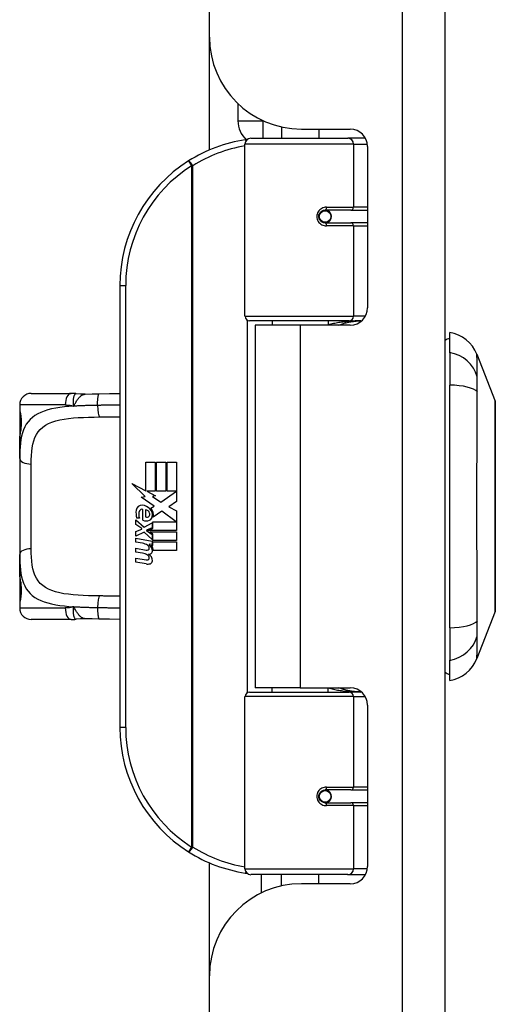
# Model space of a CAD drawing. Header units: inches. Extents: x 3 to 112, y 6 to 61.
# Tile 126 of 140: x 26.94 to 28.55, y 37.23 to 40.57. Entities that reach past the tile are written whole.
import ezdxf

# ---------------------------------------------------------------- set-up
doc = ezdxf.new("R2010")
doc.units = ezdxf.units.IN
doc.header["$MEASUREMENT"] = 0
doc.layers.add('Visible Edges(ANSI)', color=7, linetype='Continuous', lineweight=25)
doc.layers.add('Visible Tangent Edges(ANSI)', color=7, linetype='Continuous', lineweight=25)

msp = doc.modelspace()

# ---------------------------------------------------------------- linework, layer by layer
at = {"layer": 'Visible Edges(ANSI)'}
for p, q in [((27.5828, 40.5147), (27.5828, 43.0257)), ((28.3828, 13.5147), (28.3828, 43.0257)), ((27.5828, 40.1319), (27.5828, 40.5147)), ((27.6791, 40.2893), (27.6791, 40.2307)), ((27.8278, 40.2099), (27.8278, 40.1717)), ((27.8948, 40.2027), (28.0608, 40.2027)), ((27.9538, 40.2027), (27.9538, 40.1717)), ((27.7033, 39.5673), (27.7033, 40.152)), ((27.723, 40.1717), (28.0529, 40.1717)), ((28.1113, 40.1717), (28.0529, 40.1717)), ((28.1113, 40.1717), (28.1127, 40.1717)), ((28.1198, 40.1436), (28.1198, 39.5962)), ((27.9702, 39.9269), (27.9706, 39.925)), ((27.9755, 39.9256), (27.9705, 39.9256)), ((28.0624, 39.9276), (27.9755, 39.9276)), ((27.9778, 39.9255), (27.9778, 39.9274)), ((28.0624, 39.9276), (28.1198, 39.9276)), ((27.9755, 39.8843), (28.0624, 39.8843)), ((27.9785, 39.8865), (27.979, 39.8843)), ((28.1198, 39.8843), (28.0624, 39.8843)), ((27.2783, 39.6717), (27.2783, 38.1717)), ((28.0567, 39.5516), (27.7191, 39.5516)), ((27.7953, 39.5516), (27.7953, 39.5372)), ((27.9863, 39.5516), (27.9863, 39.5372)), ((28.0567, 39.5516), (28.0994, 39.5516)), ((27.8908, 39.5372), (27.7378, 39.5372)), ((27.7378, 39.5372), (27.7378, 38.3062)), ((28.0608, 39.5372), (27.8908, 39.5372)), ((28.3986, 39.4441), (28.3986, 39.5122)), ((28.3986, 39.4441), (28.3986, 39.3334)), ((28.491, 39.4382), (28.5531, 39.2785)), ((28.3986, 38.5099), (28.3986, 39.3334)), ((26.9773, 39.3055), (27.1127, 39.3055)), ((26.9379, 39.2661), (26.9379, 39.2465)), ((26.9379, 39.2465), (26.9379, 39.1226)), ((26.9379, 39.0843), (26.9379, 39.1226)), ((26.9379, 39.0843), (26.9379, 38.759)), ((27.3662, 39.0717), (27.3983, 39.0717)), ((27.3662, 38.9747), (27.3662, 39.0717)), ((27.3983, 39.0717), (27.3983, 38.973)), ((27.4028, 39.0717), (27.4349, 39.0717)), ((27.4028, 38.973), (27.4028, 39.0717)), ((27.4349, 39.0717), (27.4349, 38.973)), ((27.4391, 38.973), (27.4391, 39.0717)), ((27.4391, 39.0717), (27.4712, 39.0717)), ((27.4712, 39.0717), (27.4712, 38.9379)), ((27.3185, 38.9995), (27.3662, 38.9747)), ((27.3647, 38.9557), (27.3185, 38.9995)), ((27.3505, 38.9537), (27.3647, 38.9557)), ((27.3946, 38.9223), (27.3505, 38.9537)), ((27.3695, 38.973), (27.3989, 38.9577)), ((27.3983, 38.973), (27.3695, 38.973)), ((27.3989, 38.9577), (27.3889, 38.9557)), ((27.3889, 38.9557), (27.4169, 38.9361)), ((27.4349, 38.973), (27.4028, 38.973)), ((27.4169, 38.9361), (27.4706, 38.973)), ((27.4706, 38.973), (27.4391, 38.973)), ((27.3566, 38.8752), (27.3566, 38.9118)), ((27.3656, 38.9103), (27.3656, 38.8863)), ((27.383, 38.9153), (27.3946, 38.9223)), ((27.4712, 38.9379), (27.4451, 38.9202)), ((27.4451, 38.9202), (27.4712, 38.9064)), ((27.3329, 38.8764), (27.3608, 38.8518)), ((27.3329, 38.8602), (27.3329, 38.8764)), ((27.3446, 38.8818), (27.3356, 38.8818)), ((27.421, 38.9061), (27.3911, 38.8854)), ((27.47, 38.8695), (27.421, 38.9061)), ((27.4712, 38.9064), (27.4712, 38.8395)), ((27.3524, 38.8467), (27.3329, 38.8602)), ((27.3329, 38.8368), (27.3524, 38.8443)), ((27.3524, 38.8443), (27.3524, 38.8467)), ((27.3608, 38.8518), (27.3875, 38.8656)), ((27.3875, 38.8494), (27.3692, 38.8416)), ((27.3692, 38.8416), (27.3692, 38.8395)), ((27.3727, 38.8395), (27.3904, 38.847)), ((27.3875, 38.8656), (27.3875, 38.8494)), ((27.3904, 38.8695), (27.47, 38.8695)), ((27.3904, 38.847), (27.3904, 38.8695)), ((27.3329, 38.8206), (27.3329, 38.8368)), ((27.361, 38.8341), (27.3329, 38.8206)), ((27.3329, 38.8137), (27.3875, 38.804)), ((27.3329, 38.8005), (27.3329, 38.8137)), ((27.3875, 38.8098), (27.361, 38.8341)), ((27.3692, 38.8395), (27.3875, 38.8261)), ((27.4712, 38.8395), (27.3727, 38.8395)), ((27.38, 38.8353), (27.4712, 38.8353)), ((27.3904, 38.8277), (27.38, 38.8353)), ((27.3875, 38.8261), (27.3875, 38.8098)), ((27.3904, 38.8056), (27.3904, 38.8277)), ((27.4712, 38.8353), (27.4712, 38.8056)), ((27.3554, 38.7965), (27.3329, 38.8005)), ((27.3329, 38.7798), (27.3674, 38.7737)), ((27.3329, 38.7666), (27.3329, 38.7798)), ((27.3779, 38.7935), (27.3779, 38.7906)), ((27.3875, 38.7927), (27.3779, 38.7935)), ((27.3842, 38.7896), (27.3904, 38.7891)), ((27.3875, 38.804), (27.3875, 38.7927)), ((27.4712, 38.8056), (27.3904, 38.8056)), ((27.3904, 38.8014), (27.4712, 38.8014)), ((27.3904, 38.7891), (27.3904, 38.8014)), ((27.4712, 38.8014), (27.4712, 38.7717)), ((26.9379, 38.7207), (26.9379, 38.759)), ((27.3554, 38.7626), (27.3329, 38.7666)), ((27.3329, 38.7462), (27.3674, 38.7401)), ((27.3329, 38.733), (27.3329, 38.7462)), ((27.4712, 38.7717), (27.3917, 38.7717)), ((26.9379, 38.7207), (26.9379, 38.5969)), ((27.3672, 38.7263), (27.3329, 38.733)), ((26.9379, 38.5969), (26.9379, 38.5772)), ((28.5531, 38.5648), (28.491, 38.4051)), ((27.1127, 38.5378), (26.9773, 38.5378)), ((28.3986, 38.5099), (28.3986, 38.3992)), ((28.3986, 38.3311), (28.3986, 38.3992)), ((27.8908, 38.3062), (27.7378, 38.3062)), ((27.7953, 38.2917), (27.7953, 38.3062)), ((27.8908, 38.3062), (28.0608, 38.3062)), ((27.9863, 38.2917), (27.9863, 38.3062)), ((27.7033, 37.6913), (27.7033, 38.276)), ((27.7191, 38.2917), (28.0567, 38.2917)), ((28.0994, 38.2917), (28.0567, 38.2917)), ((28.1198, 38.2471), (28.1198, 37.6997)), ((28.0624, 37.9591), (27.9755, 37.9591)), ((27.9785, 37.9569), (27.979, 37.9591)), ((28.0624, 37.9591), (28.1198, 37.9591)), ((27.9702, 37.9164), (27.9706, 37.9183)), ((27.9705, 37.9177), (27.9755, 37.9177)), ((27.9755, 37.9158), (28.0624, 37.9158)), ((27.9778, 37.9179), (27.9778, 37.9159)), ((28.1198, 37.9158), (28.0624, 37.9158)), ((27.5828, 37.3287), (27.5828, 37.7115)), ((28.0529, 37.6717), (27.723, 37.6717)), ((27.7578, 37.6717), (27.7578, 37.609)), ((27.8278, 37.6334), (27.8278, 37.6717)), ((27.9538, 37.6407), (27.9538, 37.6717)), ((28.0529, 37.6717), (28.1113, 37.6717)), ((28.1127, 37.6717), (28.1113, 37.6717)), ((28.0608, 37.6407), (27.8948, 37.6407)), ((27.5828, 19.2117), (27.5828, 37.3287))]:
    msp.add_line(p, q, dxfattribs=at)
at = {"layer": 'Visible Edges(ANSI)', "flags": 128}
for points in [[(27.7103, 40.167), (27.71, 40.167), (27.7098, 40.1669), (27.7095, 40.1669), (27.7093, 40.1669), (27.7091, 40.1668), (27.7088, 40.1668), (27.7086, 40.1668), (27.7083, 40.1667), (27.7081, 40.1667), (27.7078, 40.1667), (27.7076, 40.1666), (27.7073, 40.1666), (27.7071, 40.1666), (27.7068, 40.1665), (27.7066, 40.1665), (27.7063, 40.1664), (27.7061, 40.1664), (27.7058, 40.1664), (27.7056, 40.1663), (27.7053, 40.1663), (27.7051, 40.1663), (27.7048, 40.1662), (27.7046, 40.1662), (27.7043, 40.1662)], [(27.9755, 39.8843), (27.9729, 39.8844), (27.9702, 39.8849), (27.9677, 39.8857), (27.9652, 39.8869), (27.9628, 39.8884), (27.9606, 39.8902), (27.9587, 39.8923), (27.957, 39.8947), (27.9557, 39.8973), (27.9547, 39.9), (27.954, 39.9029), (27.9538, 39.9059), (27.954, 39.9088), (27.9546, 39.9117), (27.9556, 39.9145), (27.957, 39.9171), (27.9586, 39.9195), (27.9606, 39.9216), (27.9628, 39.9234), (27.9651, 39.9249), (27.9676, 39.9261), (27.9702, 39.9269), (27.9729, 39.9274), (27.9755, 39.9276)], [(28.0225, 39.5371), (28.0255, 39.5383), (28.0286, 39.5395), (28.0316, 39.5406), (28.0346, 39.5416), (28.0377, 39.5426), (28.0407, 39.5435), (28.0438, 39.5444), (28.0469, 39.5452), (28.05, 39.546), (28.053, 39.5467), (28.0561, 39.5474), (28.0592, 39.548), (28.0623, 39.5486), (28.0654, 39.5491), (28.0685, 39.5496), (28.0717, 39.55), (28.0748, 39.5504), (28.0779, 39.5507), (28.081, 39.551), (28.0841, 39.5512), (28.0872, 39.5514), (28.0903, 39.5515), (28.0934, 39.5516), (28.0965, 39.5516)], [(27.1299, 39.3043), (27.1292, 39.3044), (27.1284, 39.3045), (27.1277, 39.3046), (27.127, 39.3046), (27.1263, 39.3047), (27.1256, 39.3048), (27.1248, 39.3049), (27.1241, 39.305), (27.1234, 39.305), (27.1227, 39.3051), (27.1219, 39.3052), (27.1212, 39.3052), (27.1205, 39.3053), (27.1198, 39.3053), (27.1191, 39.3053), (27.1184, 39.3054), (27.1177, 39.3054), (27.1169, 39.3054), (27.1162, 39.3055), (27.1155, 39.3055), (27.1148, 39.3055), (27.1141, 39.3055), (27.1134, 39.3055), (27.1127, 39.3055)], [(27.1602, 39.3027), (27.145, 39.3028), (27.1299, 39.3043)], [(27.1602, 39.3027), (27.184, 39.3036), (27.2083, 39.3041)], [(27.2083, 39.3041), (27.2435, 39.3046), (27.2783, 39.3051)], [(28.5534, 38.5665), (28.5534, 38.567), (28.5534, 38.5683), (28.5534, 38.5704), (28.5534, 38.5733), (28.5535, 38.5772), (28.5535, 38.5818), (28.5535, 38.5873), (28.5535, 38.5936), (28.5535, 38.6006), (28.5535, 38.6085), (28.5536, 38.6171), (28.5536, 38.6264), (28.5536, 38.6364), (28.5536, 38.647), (28.5536, 38.6584), (28.5536, 38.6704), (28.5536, 38.6829), (28.5536, 38.6961), (28.5536, 38.7098), (28.5536, 38.724), (28.5536, 38.7387), (28.5535, 38.7538), (28.5535, 38.7694), (28.5535, 38.7854), (28.5535, 38.8017), (28.5535, 38.8184), (28.5535, 38.8352), (28.5534, 38.8523), (28.5534, 38.8694), (28.5534, 38.8867), (28.5534, 38.9041), (28.5534, 38.9215), (28.5534, 38.939), (28.5534, 38.9565), (28.5534, 38.9739), (28.5534, 38.9911), (28.5535, 39.0081), (28.5535, 39.0248), (28.5535, 39.0414), (28.5535, 39.0577), (28.5535, 39.0737), (28.5535, 39.0894), (28.5536, 39.1046), (28.5536, 39.1193), (28.5536, 39.1336), (28.5536, 39.1473), (28.5536, 39.1604), (28.5536, 39.173), (28.5536, 39.185), (28.5536, 39.1963), (28.5536, 39.207), (28.5536, 39.217), (28.5536, 39.2263), (28.5535, 39.2348), (28.5535, 39.2427), (28.5535, 39.2497), (28.5535, 39.256), (28.5535, 39.2615), (28.5535, 39.2662), (28.5534, 39.27), (28.5534, 39.2729), (28.5534, 39.2751), (28.5534, 39.2763), (28.5534, 39.2768)], [(26.9418, 39.1823), (26.9427, 39.1893), (26.9434, 39.1975), (26.9436, 39.2065), (26.9434, 39.2155), (26.9428, 39.2239), (26.942, 39.231), (26.941, 39.2362), (26.9406, 39.2379), (26.9405, 39.2385)], [(26.9379, 39.1226), (26.9381, 39.1382), (26.9388, 39.1533), (26.94, 39.1681), (26.9418, 39.1823)], [(26.9418, 38.661), (26.94, 38.6752), (26.9388, 38.69), (26.9381, 38.7051), (26.9379, 38.7207)], [(26.9405, 38.6048), (26.9406, 38.6054), (26.941, 38.6071), (26.942, 38.6123), (26.9428, 38.6195), (26.9434, 38.6279), (26.9436, 38.6369), (26.9434, 38.6459), (26.9427, 38.6541), (26.9418, 38.661)], [(27.1602, 38.5406), (27.145, 38.5406), (27.1299, 38.5391)], [(27.2083, 38.5393), (27.184, 38.5398), (27.1602, 38.5406)], [(27.1127, 38.5378), (27.1134, 38.5378), (27.1141, 38.5378), (27.1148, 38.5378), (27.1155, 38.5378), (27.1162, 38.5379), (27.1169, 38.5379), (27.1177, 38.5379), (27.1184, 38.5379), (27.1191, 38.538), (27.1198, 38.538), (27.1205, 38.5381), (27.1212, 38.5381), (27.1219, 38.5382), (27.1227, 38.5382), (27.1234, 38.5383), (27.1241, 38.5384), (27.1248, 38.5384), (27.1256, 38.5385), (27.1263, 38.5386), (27.127, 38.5387), (27.1277, 38.5388), (27.1284, 38.5389), (27.1292, 38.539), (27.1299, 38.5391)], [(27.2783, 38.5382), (27.2435, 38.5387), (27.2083, 38.5393)], [(28.0965, 38.2917), (28.0934, 38.2918), (28.0903, 38.2918), (28.0872, 38.292), (28.0841, 38.2921), (28.081, 38.2923), (28.0779, 38.2926), (28.0748, 38.2929), (28.0717, 38.2933), (28.0685, 38.2937), (28.0654, 38.2942), (28.0623, 38.2947), (28.0592, 38.2953), (28.0561, 38.2959), (28.053, 38.2966), (28.05, 38.2973), (28.0469, 38.2981), (28.0438, 38.2989), (28.0407, 38.2998), (28.0377, 38.3007), (28.0346, 38.3017), (28.0316, 38.3027), (28.0286, 38.3038), (28.0255, 38.305), (28.0225, 38.3062)], [(27.9755, 37.9158), (27.9729, 37.9159), (27.9702, 37.9164), (27.9676, 37.9172), (27.9651, 37.9184), (27.9628, 37.9199), (27.9606, 37.9217), (27.9586, 37.9238), (27.957, 37.9262), (27.9556, 37.9288), (27.9546, 37.9316), (27.954, 37.9345), (27.9538, 37.9374), (27.954, 37.9404), (27.9547, 37.9433), (27.9557, 37.9461), (27.957, 37.9487), (27.9587, 37.951), (27.9606, 37.9531), (27.9628, 37.9549), (27.9652, 37.9564), (27.9677, 37.9576), (27.9702, 37.9584), (27.9729, 37.9589), (27.9755, 37.9591)], [(27.7043, 37.6772), (27.7046, 37.6771), (27.7048, 37.6771), (27.7051, 37.677), (27.7053, 37.677), (27.7056, 37.677), (27.7058, 37.6769), (27.7061, 37.6769), (27.7063, 37.6769), (27.7066, 37.6768), (27.7068, 37.6768), (27.7071, 37.6768), (27.7073, 37.6767), (27.7076, 37.6767), (27.7078, 37.6767), (27.7081, 37.6766), (27.7083, 37.6766), (27.7086, 37.6765), (27.7088, 37.6765), (27.7091, 37.6765), (27.7093, 37.6764), (27.7095, 37.6764), (27.7098, 37.6764), (27.71, 37.6763), (27.7103, 37.6763)]]:
    msp.add_lwpolyline(points, dxfattribs=at)
at = {"layer": 'Visible Edges(ANSI)'}
for centre in [(27.9755, 39.9059), (27.9755, 37.9374)]:
    msp.add_circle(centre, 0.0197, dxfattribs=at)
for centre, radius, start, end in [((27.8948, 40.5147), 0.312, 180, 270), ((27.7651, 40.2307), 0.086, 180, 228.1079), ((28.0608, 40.1436), 0.0591, 0, 90), ((27.7783, 39.6717), 0.5, 98.5081, 122.2377), ((27.723, 40.152), 0.0197, 90, 180), ((27.7783, 39.6717), 0.5, 122.2377, 180), ((27.9755, 39.9059), 0.0217, 279.147, 90), ((28.0608, 39.5962), 0.0591, 270, 0), ((27.7191, 39.5673), 0.0157, 180, 270), ((28.3809, 39.3954), 0.1181, 21.2505, 81.3991), ((28.4064, 39.4532), 0.0394, 101.537, 126.8699), ((26.9773, 39.2661), 0.0394, 90, 180), ((28.5485, 39.2768), 0.00492, 0.2088, 21.2505), ((26.9576, 39.2465), 0.0197, 180, 213.12), ((27.3936, 38.8998), 0.0607, 171.5605, 197.3343), ((27.353, 38.9059), 0.0197, 86.5646, 171.5605), ((27.3539, 38.9026), 0.0096, 73.5261, 154.6784), ((27.3518, 38.8858), 0.0398, 44.1684, 86.5646), ((27.3636, 38.8936), 0.0168, 19.3797, 82.9975), ((27.359, 38.8927), 0.0299, 350.4085, 44.1684), ((27.359, 38.8927), 0.033, 347.079, 43.1785), ((27.373, 38.8935), 0.0307, 154.6784, 202.5609), ((27.368, 38.9009), 0.0282, 246.1555, 293.8445), ((27.3702, 38.8946), 0.00955, 241.4547, 321.1652), ((27.3691, 38.8955), 0.0109, 321.1652, 19.3797), ((27.3733, 38.8891), 0.0152, 293.8445, 355.0802), ((27.3474, 38.7507), 0.0465, 57.5992, 80), ((27.3696, 38.7858), 0.0123, 260, 293.5571), ((27.3655, 38.7793), 0.0126, 6.03, 57.5992), ((27.3721, 38.78), 0.006, 293.5571, 6.03), ((27.365, 38.7704), 0.024, 359.4776, 57.4114), ((27.3677, 38.7722), 0.024, 358.7952, 46.5849), ((27.348, 38.7167), 0.0465, 58.5584, 80.8257), ((27.3696, 38.7522), 0.0123, 259.9922, 293.5487), ((27.3655, 38.7457), 0.0126, 6.1027, 57.6083), ((27.3721, 38.7464), 0.006, 293.5487, 6.1027), ((27.3734, 38.7881), 0.0288, 273.6169, 286.9928), ((27.3644, 38.7373), 0.0246, 359.6788, 63.9508), ((27.3789, 38.7702), 0.0101, 286.9928, 359.4776), ((27.3727, 38.7546), 0.0288, 259, 288.4748), ((27.3785, 38.7372), 0.0105, 288.4748, 359.6788), ((26.9576, 38.5969), 0.0197, 146.88, 180), ((26.9773, 38.5772), 0.0394, 180, 270), ((28.5485, 38.5666), 0.00492, 338.7495, 359.7912), ((28.3809, 38.4479), 0.1181, 278.6009, 338.7495), ((28.4064, 38.3902), 0.0394, 233.1301, 258.463), ((28.0608, 38.2471), 0.0591, 0, 90), ((27.7191, 38.276), 0.0157, 90, 180), ((27.7783, 38.1717), 0.5, 180, 237.7623), ((27.9755, 37.9374), 0.0217, 270, 80.853), ((27.7783, 38.1717), 0.5, 237.7623, 261.4919), ((27.723, 37.6913), 0.0197, 180, 270), ((28.0608, 37.6997), 0.0591, 270, 0), ((27.8948, 37.3287), 0.312, 90, 180)]:
    msp.add_arc(centre, radius, start, end, dxfattribs=at)
at = {"layer": 'Visible Tangent Edges(ANSI)'}
for p, q in [((28.2368, 43.0257), (28.2368, 13.5147)), ((27.6791, 40.2307), (27.7651, 40.2307)), ((27.7651, 40.2307), (27.7651, 40.2309)), ((27.7651, 40.1717), (27.7651, 40.2307)), ((27.7651, 40.2307), (27.7656, 40.2307)), ((28.0719, 40.152), (27.7033, 40.152)), ((28.0719, 40.152), (28.1192, 40.152)), ((28.0719, 40.152), (28.0719, 39.9374)), ((27.5116, 40.0946), (27.5221, 40.0779)), ((27.5221, 40.0779), (27.5221, 37.7654)), ((27.5221, 40.0779), (27.5258, 40.0779)), ((27.5258, 37.7654), (27.5258, 40.0779)), ((27.9802, 39.9374), (28.0719, 39.9374)), ((28.1198, 39.9374), (28.0719, 39.9374)), ((28.0719, 39.8744), (27.9802, 39.8744)), ((28.0719, 39.8744), (28.0719, 39.5673)), ((28.0719, 39.8744), (28.1198, 39.8744)), ((27.2783, 39.6717), (27.298, 39.6717)), ((27.298, 38.1717), (27.298, 39.6717)), ((27.7033, 39.5673), (28.0719, 39.5673)), ((27.711, 39.5538), (27.711, 38.2895)), ((28.1123, 39.5673), (28.0719, 39.5673)), ((27.8908, 39.5372), (27.8908, 38.3062)), ((27.0927, 39.2661), (26.9379, 39.2661)), ((26.9379, 39.2465), (26.9385, 39.2465)), ((26.9773, 38.7776), (26.9773, 39.0657)), ((26.9385, 38.5969), (26.9379, 38.5969)), ((26.9379, 38.5772), (27.0927, 38.5772)), ((28.0719, 38.276), (27.7033, 38.276)), ((28.0719, 38.276), (28.1123, 38.276)), ((28.0719, 38.276), (28.0719, 37.9689)), ((27.298, 38.1717), (27.2783, 38.1717)), ((27.9802, 37.9689), (28.0719, 37.9689)), ((28.1198, 37.9689), (28.0719, 37.9689)), ((28.0719, 37.9059), (27.9802, 37.9059)), ((28.0719, 37.9059), (28.0719, 37.6913)), ((28.0719, 37.9059), (28.1198, 37.9059)), ((27.5221, 37.7654), (27.5116, 37.7487)), ((27.5258, 37.7654), (27.5221, 37.7654)), ((27.7033, 37.6913), (28.0719, 37.6913)), ((28.1192, 37.6913), (28.0719, 37.6913))]:
    msp.add_line(p, q, dxfattribs=at)
at = {"layer": 'Visible Tangent Edges(ANSI)', "flags": 128}
for points in [[(27.9802, 39.9374), (27.9761, 39.9372), (27.9721, 39.9365), (27.9681, 39.9353), (27.9643, 39.9336), (27.9607, 39.9314), (27.9573, 39.9288), (27.9543, 39.9257), (27.9517, 39.9222), (27.9497, 39.9184), (27.9482, 39.9144), (27.9472, 39.9102), (27.9469, 39.9059), (27.9473, 39.9016), (27.9482, 39.8974), (27.9497, 39.8933), (27.9518, 39.8895), (27.9544, 39.8861), (27.9574, 39.883), (27.9607, 39.8804), (27.9643, 39.8782), (27.9682, 39.8766), (27.9721, 39.8754), (27.9762, 39.8747), (27.9802, 39.8744)], [(28.0965, 39.5516), (28.0919, 39.5516), (28.0872, 39.5515), (28.0825, 39.5514), (28.0779, 39.5512), (28.0732, 39.551), (28.0685, 39.5507), (28.0639, 39.5504), (28.0592, 39.5501), (28.0546, 39.5497), (28.0499, 39.5493), (28.0453, 39.5488), (28.0406, 39.5482), (28.036, 39.5476), (28.0314, 39.547), (28.0268, 39.5463), (28.0223, 39.5456), (28.0177, 39.5448), (28.0131, 39.544), (28.0086, 39.5431), (28.0041, 39.5422), (27.9996, 39.5412), (27.9951, 39.5402), (27.9907, 39.5391), (27.9863, 39.5379)], [(28.4925, 39.3616), (28.4924, 39.3698), (28.4923, 39.3754), (28.4923, 39.3807), (28.4922, 39.3859), (28.4922, 39.3908), (28.4921, 39.3955), (28.492, 39.4), (28.492, 39.4043), (28.4919, 39.4083), (28.4918, 39.4121), (28.4917, 39.4156), (28.4916, 39.4189), (28.4915, 39.4219), (28.4915, 39.4247), (28.4914, 39.4273), (28.4913, 39.4296), (28.4912, 39.4316), (28.4912, 39.4333), (28.4911, 39.4348), (28.4911, 39.436), (28.491, 39.437), (28.491, 39.4377), (28.491, 39.4381), (28.491, 39.4382)], [(28.4925, 39.3102), (28.4925, 39.313), (28.4925, 39.3158), (28.4924, 39.3185), (28.4924, 39.3211), (28.4924, 39.3237), (28.4924, 39.3262), (28.4924, 39.3287), (28.4924, 39.3312), (28.4923, 39.3336), (28.4923, 39.3359), (28.4923, 39.3382), (28.4923, 39.3404), (28.4923, 39.3426), (28.4923, 39.3446), (28.4923, 39.3467), (28.4924, 39.3486), (28.4924, 39.3505), (28.4924, 39.3523), (28.4924, 39.354), (28.4924, 39.3557), (28.4924, 39.3573), (28.4925, 39.3588), (28.4925, 39.3602), (28.4925, 39.3616)], [(28.4925, 38.5331), (28.4923, 38.5666), (28.4922, 38.5977), (28.4921, 38.629), (28.492, 38.6607), (28.4918, 38.6926), (28.4916, 38.7248), (28.4915, 38.7572), (28.4913, 38.7898), (28.4912, 38.8226), (28.4911, 38.8555), (28.491, 38.8884), (28.491, 38.9215), (28.491, 38.9545), (28.4911, 38.9875), (28.4912, 39.0204), (28.4913, 39.0531), (28.4915, 39.0858), (28.4916, 39.1182), (28.4918, 39.1505), (28.492, 39.1825), (28.4921, 39.2142), (28.4922, 39.2456), (28.4923, 39.2767), (28.4925, 39.3102)], [(27.1299, 39.3043), (27.1291, 39.3043), (27.1283, 39.3041), (27.1274, 39.3038), (27.1266, 39.3032), (27.1258, 39.3025), (27.1251, 39.3017), (27.1243, 39.3006), (27.1236, 39.2994), (27.1229, 39.2979), (27.1222, 39.2964), (27.1216, 39.2947), (27.1211, 39.2928), (27.1206, 39.2908), (27.1202, 39.2887), (27.1198, 39.2864), (27.1196, 39.284), (27.1194, 39.2816), (27.1193, 39.279), (27.1193, 39.2764), (27.1194, 39.2737), (27.1197, 39.2709), (27.1201, 39.268), (27.1207, 39.265), (27.1215, 39.262)], [(27.1215, 39.262), (27.1229, 39.2646), (27.1243, 39.2672), (27.1257, 39.2698), (27.1271, 39.2723), (27.1285, 39.2748), (27.13, 39.2773), (27.1315, 39.2797), (27.133, 39.282), (27.1345, 39.2842), (27.1361, 39.2864), (27.1376, 39.2884), (27.1393, 39.2903), (27.1409, 39.2922), (27.1426, 39.2939), (27.1443, 39.2954), (27.146, 39.2968), (27.1477, 39.2981), (27.1495, 39.2993), (27.1512, 39.3002), (27.153, 39.3011), (27.1548, 39.3017), (27.1566, 39.3022), (27.1584, 39.3025), (27.1602, 39.3027)], [(27.2026, 39.2647), (27.2026, 39.267), (27.2026, 39.2693), (27.2026, 39.2717), (27.2026, 39.2741), (27.2027, 39.2765), (27.2028, 39.279), (27.2029, 39.2813), (27.2031, 39.2837), (27.2033, 39.286), (27.2035, 39.2882), (27.2037, 39.2903), (27.204, 39.2923), (27.2043, 39.2941), (27.2046, 39.2959), (27.2049, 39.2974), (27.2053, 39.2989), (27.2056, 39.3001), (27.206, 39.3012), (27.2064, 39.3021), (27.2068, 39.3028), (27.2071, 39.3034), (27.2075, 39.3037), (27.2079, 39.304), (27.2083, 39.3041)], [(28.5531, 39.2785), (28.5531, 39.2784), (28.5531, 39.2779), (28.5531, 39.2772), (28.5531, 39.2761), (28.5531, 39.2748), (28.5531, 39.2731), (28.5531, 39.2712), (28.5531, 39.269), (28.5532, 39.2665), (28.5532, 39.2636), (28.5532, 39.2606), (28.5532, 39.2572), (28.5532, 39.2536), (28.5533, 39.2496), (28.5533, 39.2455), (28.5533, 39.241), (28.5533, 39.2363), (28.5533, 39.2313), (28.5534, 39.2261), (28.5534, 39.2206), (28.5534, 39.2149), (28.5534, 39.2089), (28.5534, 39.2027), (28.5535, 39.1963)], [(27.1215, 39.262), (27.1053, 39.2608), (27.0897, 39.2594), (27.0747, 39.2576), (27.0602, 39.2553), (27.0465, 39.2526), (27.0334, 39.2494), (27.0212, 39.2456), (27.0098, 39.2411), (26.9994, 39.2361), (26.9898, 39.2303), (26.981, 39.2239), (26.9732, 39.2169), (26.9662, 39.2092), (26.9602, 39.2008), (26.9551, 39.1916), (26.9508, 39.1819), (26.9472, 39.1715), (26.9444, 39.1605), (26.9421, 39.149), (26.9404, 39.1369), (26.9392, 39.1244), (26.9385, 39.1114), (26.9381, 39.098), (26.9379, 39.0843)], [(26.9418, 39.1792), (26.9423, 39.1821), (26.9427, 39.1852), (26.9431, 39.1885), (26.9434, 39.192), (26.9437, 39.1957), (26.9439, 39.1994), (26.944, 39.2033), (26.944, 39.2071), (26.944, 39.211), (26.9439, 39.2148), (26.9436, 39.2186), (26.9434, 39.2222), (26.9431, 39.2257), (26.9427, 39.229), (26.9423, 39.2321), (26.9418, 39.235), (26.9414, 39.2376), (26.9409, 39.2398), (26.9404, 39.2418), (26.94, 39.2434), (26.9396, 39.2447), (26.9392, 39.2457), (26.9388, 39.2463), (26.9385, 39.2465)], [(27.0927, 39.2661), (27.0938, 39.2661), (27.095, 39.2661), (27.0962, 39.2661), (27.0974, 39.266), (27.0986, 39.266), (27.0998, 39.2659), (27.101, 39.2658), (27.1022, 39.2657), (27.1034, 39.2656), (27.1046, 39.2654), (27.1058, 39.2653), (27.107, 39.2651), (27.1082, 39.265), (27.1094, 39.2648), (27.1106, 39.2646), (27.1118, 39.2643), (27.113, 39.2641), (27.1143, 39.2638), (27.1155, 39.2636), (27.1167, 39.2633), (27.1179, 39.263), (27.1191, 39.2627), (27.1203, 39.2623), (27.1215, 39.262)], [(27.2026, 39.2647), (27.1991, 39.2646), (27.1956, 39.2646), (27.1921, 39.2645), (27.1887, 39.2645), (27.1852, 39.2644), (27.1817, 39.2643), (27.1783, 39.2643), (27.1749, 39.2642), (27.1714, 39.2641), (27.168, 39.264), (27.1646, 39.2639), (27.1612, 39.2638), (27.1578, 39.2637), (27.1544, 39.2636), (27.1511, 39.2635), (27.1477, 39.2633), (27.1444, 39.2632), (27.1411, 39.2631), (27.1378, 39.2629), (27.1345, 39.2627), (27.1312, 39.2626), (27.1279, 39.2624), (27.1247, 39.2622), (27.1215, 39.262)], [(27.2783, 39.2659), (27.2752, 39.2659), (27.2721, 39.2658), (27.269, 39.2658), (27.2658, 39.2657), (27.2627, 39.2657), (27.2596, 39.2656), (27.2564, 39.2656), (27.2533, 39.2655), (27.2501, 39.2655), (27.247, 39.2654), (27.2438, 39.2654), (27.2407, 39.2653), (27.2375, 39.2653), (27.2344, 39.2652), (27.2312, 39.2652), (27.228, 39.2651), (27.2248, 39.2651), (27.2217, 39.265), (27.2185, 39.265), (27.2153, 39.2649), (27.2121, 39.2648), (27.209, 39.2648), (27.2058, 39.2647), (27.2026, 39.2647)], [(26.9773, 39.0657), (26.9775, 39.0802), (26.978, 39.0943), (26.979, 39.1078), (26.9806, 39.1207), (26.9829, 39.133), (26.986, 39.1446), (26.9899, 39.1555), (26.9948, 39.1655), (27.0008, 39.1747), (27.0079, 39.1829), (27.0162, 39.1904), (27.0256, 39.197), (27.0361, 39.2027), (27.0477, 39.2077), (27.0603, 39.2118), (27.074, 39.2152), (27.0886, 39.2179), (27.1041, 39.2201), (27.1202, 39.2219), (27.137, 39.2231), (27.1544, 39.2241), (27.1722, 39.2247), (27.1904, 39.2252), (27.2089, 39.2255)], [(27.2089, 39.2255), (27.2118, 39.2255), (27.2147, 39.2256), (27.2176, 39.2256), (27.2205, 39.2256), (27.2234, 39.2257), (27.2263, 39.2257), (27.2293, 39.2258), (27.2322, 39.2258), (27.2351, 39.2258), (27.238, 39.2259), (27.2409, 39.2259), (27.2438, 39.226), (27.2467, 39.226), (27.2495, 39.2261), (27.2524, 39.2261), (27.2553, 39.2261), (27.2582, 39.2262), (27.2611, 39.2262), (27.264, 39.2263), (27.2668, 39.2263), (27.2697, 39.2263), (27.2726, 39.2264), (27.2755, 39.2264), (27.2783, 39.2264)], [(26.9379, 39.1226), (26.9379, 39.1252), (26.938, 39.1277), (26.938, 39.1302), (26.938, 39.1327), (26.9381, 39.1352), (26.9381, 39.1377), (26.9382, 39.1401), (26.9383, 39.1426), (26.9384, 39.145), (26.9385, 39.1474), (26.9386, 39.1498), (26.9388, 39.1521), (26.9389, 39.1545), (26.9391, 39.1568), (26.9393, 39.1592), (26.9395, 39.1615), (26.9397, 39.1638), (26.94, 39.166), (26.9402, 39.1683), (26.9405, 39.1705), (26.9408, 39.1727), (26.9411, 39.1749), (26.9415, 39.1771), (26.9418, 39.1792)], [(28.5535, 39.1963), (28.5535, 39.1945), (28.5535, 39.1927), (28.5535, 39.1909), (28.5535, 39.189), (28.5535, 39.1872), (28.5535, 39.1853), (28.5535, 39.1835), (28.5535, 39.1816), (28.5535, 39.1796), (28.5535, 39.1777), (28.5535, 39.1758), (28.5535, 39.1738), (28.5535, 39.1719), (28.5535, 39.1699), (28.5535, 39.1679), (28.5535, 39.1659), (28.5535, 39.1638), (28.5535, 39.1618), (28.5535, 39.1597), (28.5535, 39.1576), (28.5535, 39.1556), (28.5535, 39.1535), (28.5535, 39.1513), (28.5535, 39.1492)], [(28.5535, 39.1492), (28.5534, 39.1331), (28.5534, 39.1162), (28.5533, 39.0987), (28.5533, 39.0805), (28.5533, 39.0618), (28.5532, 39.0426), (28.5532, 39.0231), (28.5531, 39.0032), (28.5531, 38.983), (28.5531, 38.9627), (28.5531, 38.9422), (28.5531, 38.9215), (28.5531, 38.9009), (28.5531, 38.8804), (28.5531, 38.8601), (28.5531, 38.84), (28.5532, 38.8201), (28.5532, 38.8005), (28.5533, 38.7813), (28.5533, 38.7626), (28.5533, 38.7445), (28.5534, 38.727), (28.5534, 38.7102), (28.5535, 38.6941)], [(27.2089, 38.6178), (27.1904, 38.6181), (27.1721, 38.6186), (27.1541, 38.6193), (27.1367, 38.6203), (27.1199, 38.6216), (27.1038, 38.6233), (27.0884, 38.6254), (27.0738, 38.6282), (27.0601, 38.6316), (27.0475, 38.6358), (27.0359, 38.6407), (27.0255, 38.6464), (27.0161, 38.653), (27.0078, 38.6604), (27.0007, 38.6687), (26.9948, 38.6779), (26.9899, 38.6879), (26.986, 38.6988), (26.9829, 38.7104), (26.9807, 38.7227), (26.979, 38.7356), (26.978, 38.7491), (26.9775, 38.7631), (26.9773, 38.7776)], [(26.9379, 38.759), (26.9381, 38.7453), (26.9385, 38.732), (26.9393, 38.719), (26.9405, 38.7065), (26.9422, 38.6944), (26.9444, 38.6829), (26.9473, 38.6719), (26.9508, 38.6615), (26.9551, 38.6517), (26.9602, 38.6425), (26.9662, 38.6341), (26.9731, 38.6264), (26.9809, 38.6193), (26.9897, 38.613), (26.9993, 38.6073), (27.0098, 38.6022), (27.0212, 38.5978), (27.0334, 38.594), (27.0464, 38.5907), (27.0602, 38.588), (27.0746, 38.5858), (27.0897, 38.5839), (27.1053, 38.5825), (27.1215, 38.5813)], [(26.9418, 38.6641), (26.9415, 38.6662), (26.9411, 38.6684), (26.9408, 38.6706), (26.9405, 38.6728), (26.9402, 38.675), (26.94, 38.6773), (26.9397, 38.6795), (26.9395, 38.6818), (26.9393, 38.6841), (26.9391, 38.6865), (26.9389, 38.6888), (26.9388, 38.6912), (26.9386, 38.6935), (26.9385, 38.6959), (26.9384, 38.6983), (26.9383, 38.7008), (26.9382, 38.7032), (26.9381, 38.7057), (26.9381, 38.7081), (26.938, 38.7106), (26.938, 38.7131), (26.938, 38.7156), (26.9379, 38.7181), (26.9379, 38.7207)], [(28.5535, 38.6941), (28.5535, 38.692), (28.5535, 38.6899), (28.5535, 38.6878), (28.5535, 38.6857), (28.5535, 38.6836), (28.5535, 38.6815), (28.5535, 38.6795), (28.5535, 38.6775), (28.5535, 38.6754), (28.5535, 38.6734), (28.5535, 38.6715), (28.5535, 38.6695), (28.5535, 38.6675), (28.5535, 38.6656), (28.5535, 38.6637), (28.5535, 38.6618), (28.5535, 38.6599), (28.5535, 38.658), (28.5535, 38.6561), (28.5535, 38.6543), (28.5535, 38.6524), (28.5535, 38.6506), (28.5535, 38.6488), (28.5535, 38.647)], [(26.9385, 38.5969), (26.9388, 38.597), (26.9392, 38.5976), (26.9395, 38.5986), (26.94, 38.5999), (26.9404, 38.6015), (26.9409, 38.6035), (26.9414, 38.6058), (26.9418, 38.6084), (26.9423, 38.6112), (26.9427, 38.6143), (26.9431, 38.6177), (26.9434, 38.6212), (26.9437, 38.6248), (26.9439, 38.6286), (26.944, 38.6324), (26.944, 38.6363), (26.944, 38.6401), (26.9438, 38.6439), (26.9436, 38.6477), (26.9434, 38.6513), (26.9431, 38.6548), (26.9427, 38.6581), (26.9423, 38.6612), (26.9418, 38.6641)], [(28.5535, 38.647), (28.5534, 38.6406), (28.5534, 38.6344), (28.5534, 38.6284), (28.5534, 38.6227), (28.5534, 38.6172), (28.5533, 38.612), (28.5533, 38.607), (28.5533, 38.6023), (28.5533, 38.5978), (28.5532, 38.5936), (28.5532, 38.5897), (28.5532, 38.5861), (28.5532, 38.5827), (28.5532, 38.5796), (28.5532, 38.5768), (28.5531, 38.5743), (28.5531, 38.5721), (28.5531, 38.5701), (28.5531, 38.5685), (28.5531, 38.5672), (28.5531, 38.5661), (28.5531, 38.5654), (28.5531, 38.5649), (28.5531, 38.5648)], [(27.2783, 38.6169), (27.2754, 38.6169), (27.2726, 38.6169), (27.2697, 38.617), (27.2668, 38.617), (27.264, 38.617), (27.2611, 38.6171), (27.2582, 38.6171), (27.2553, 38.6172), (27.2525, 38.6172), (27.2496, 38.6172), (27.2467, 38.6173), (27.2438, 38.6173), (27.2409, 38.6174), (27.238, 38.6174), (27.2351, 38.6175), (27.2322, 38.6175), (27.2293, 38.6175), (27.2264, 38.6176), (27.2235, 38.6176), (27.2206, 38.6177), (27.2176, 38.6177), (27.2147, 38.6177), (27.2118, 38.6178), (27.2089, 38.6178)], [(27.1215, 38.5813), (27.1203, 38.581), (27.1191, 38.5806), (27.1179, 38.5803), (27.1167, 38.58), (27.1155, 38.5797), (27.1143, 38.5795), (27.113, 38.5792), (27.1118, 38.579), (27.1106, 38.5788), (27.1094, 38.5785), (27.1082, 38.5784), (27.107, 38.5782), (27.1058, 38.578), (27.1046, 38.5779), (27.1034, 38.5777), (27.1022, 38.5776), (27.101, 38.5775), (27.0998, 38.5774), (27.0986, 38.5773), (27.0974, 38.5773), (27.0962, 38.5772), (27.095, 38.5772), (27.0938, 38.5772), (27.0927, 38.5772)], [(27.1215, 38.5813), (27.1207, 38.5783), (27.1201, 38.5753), (27.1197, 38.5725), (27.1194, 38.5697), (27.1193, 38.5669), (27.1193, 38.5643), (27.1194, 38.5617), (27.1196, 38.5593), (27.1198, 38.5569), (27.1202, 38.5546), (27.1206, 38.5525), (27.1211, 38.5505), (27.1216, 38.5486), (27.1222, 38.5469), (27.1229, 38.5454), (27.1236, 38.544), (27.1243, 38.5427), (27.1251, 38.5417), (27.1258, 38.5408), (27.1266, 38.5401), (27.1274, 38.5395), (27.1283, 38.5392), (27.1291, 38.539), (27.1299, 38.5391)], [(27.1602, 38.5406), (27.1584, 38.5408), (27.1566, 38.5411), (27.1548, 38.5416), (27.153, 38.5423), (27.1512, 38.5431), (27.1495, 38.544), (27.1477, 38.5452), (27.146, 38.5465), (27.1443, 38.5479), (27.1426, 38.5495), (27.1409, 38.5512), (27.1393, 38.553), (27.1376, 38.5549), (27.1361, 38.5569), (27.1345, 38.5591), (27.133, 38.5613), (27.1315, 38.5636), (27.13, 38.566), (27.1285, 38.5685), (27.1271, 38.571), (27.1257, 38.5735), (27.1243, 38.5761), (27.1229, 38.5787), (27.1215, 38.5813)], [(27.1215, 38.5813), (27.1247, 38.5811), (27.1279, 38.5809), (27.1312, 38.5807), (27.1345, 38.5806), (27.1378, 38.5804), (27.1411, 38.5803), (27.1444, 38.5801), (27.1478, 38.58), (27.1511, 38.5798), (27.1545, 38.5797), (27.1579, 38.5796), (27.1612, 38.5795), (27.1647, 38.5794), (27.1681, 38.5793), (27.1715, 38.5792), (27.1749, 38.5791), (27.1784, 38.579), (27.1818, 38.579), (27.1853, 38.5789), (27.1887, 38.5788), (27.1922, 38.5788), (27.1956, 38.5787), (27.1991, 38.5787), (27.2026, 38.5786)], [(27.2026, 38.5786), (27.2026, 38.5763), (27.2026, 38.574), (27.2026, 38.5716), (27.2026, 38.5692), (27.2027, 38.5668), (27.2028, 38.5644), (27.2029, 38.562), (27.2031, 38.5596), (27.2033, 38.5574), (27.2035, 38.5551), (27.2037, 38.553), (27.204, 38.551), (27.2043, 38.5492), (27.2046, 38.5474), (27.2049, 38.5459), (27.2053, 38.5445), (27.2056, 38.5432), (27.206, 38.5421), (27.2064, 38.5412), (27.2068, 38.5405), (27.2071, 38.54), (27.2075, 38.5396), (27.2079, 38.5393), (27.2083, 38.5393)], [(27.2026, 38.5786), (27.2058, 38.5786), (27.209, 38.5785), (27.2122, 38.5785), (27.2153, 38.5784), (27.2185, 38.5784), (27.2217, 38.5783), (27.2249, 38.5782), (27.2281, 38.5782), (27.2312, 38.5781), (27.2344, 38.5781), (27.2376, 38.578), (27.2407, 38.578), (27.2439, 38.5779), (27.247, 38.5779), (27.2502, 38.5778), (27.2533, 38.5777), (27.2564, 38.5777), (27.2596, 38.5776), (27.2627, 38.5776), (27.2658, 38.5776), (27.2689, 38.5775), (27.2721, 38.5775), (27.2752, 38.5774), (27.2783, 38.5774)], [(28.4925, 38.4817), (28.4925, 38.4831), (28.4925, 38.4845), (28.4924, 38.486), (28.4924, 38.4876), (28.4924, 38.4893), (28.4924, 38.491), (28.4924, 38.4928), (28.4924, 38.4947), (28.4923, 38.4966), (28.4923, 38.4986), (28.4923, 38.5007), (28.4923, 38.5028), (28.4923, 38.5051), (28.4923, 38.5073), (28.4923, 38.5097), (28.4924, 38.5121), (28.4924, 38.5145), (28.4924, 38.517), (28.4924, 38.5196), (28.4924, 38.5222), (28.4924, 38.5248), (28.4925, 38.5275), (28.4925, 38.5303), (28.4925, 38.5331)], [(28.491, 38.4051), (28.491, 38.4052), (28.491, 38.4056), (28.491, 38.4063), (28.4911, 38.4073), (28.4911, 38.4085), (28.4912, 38.41), (28.4912, 38.4117), (28.4913, 38.4137), (28.4914, 38.416), (28.4915, 38.4186), (28.4915, 38.4214), (28.4916, 38.4244), (28.4917, 38.4277), (28.4918, 38.4313), (28.4919, 38.435), (28.492, 38.4391), (28.492, 38.4433), (28.4921, 38.4478), (28.4922, 38.4525), (28.4922, 38.4574), (28.4923, 38.4626), (28.4923, 38.4679), (28.4924, 38.4735), (28.4925, 38.4817)], [(27.9863, 38.3054), (27.9907, 38.3042), (27.9951, 38.3032), (27.9996, 38.3021), (28.0041, 38.3011), (28.0086, 38.3002), (28.0131, 38.2993), (28.0177, 38.2985), (28.0223, 38.2977), (28.0268, 38.297), (28.0314, 38.2963), (28.036, 38.2957), (28.0406, 38.2951), (28.0453, 38.2945), (28.0499, 38.2941), (28.0546, 38.2936), (28.0592, 38.2932), (28.0639, 38.2929), (28.0685, 38.2926), (28.0732, 38.2923), (28.0779, 38.2921), (28.0825, 38.2919), (28.0872, 38.2918), (28.0919, 38.2918), (28.0965, 38.2917)], [(27.9802, 37.9689), (27.9762, 37.9687), (27.9721, 37.9679), (27.9682, 37.9667), (27.9643, 37.965), (27.9607, 37.9629), (27.9574, 37.9603), (27.9544, 37.9573), (27.9518, 37.9538), (27.9497, 37.95), (27.9482, 37.9459), (27.9473, 37.9417), (27.9469, 37.9374), (27.9473, 37.9332), (27.9482, 37.9289), (27.9497, 37.9249), (27.9517, 37.9211), (27.9543, 37.9176), (27.9573, 37.9145), (27.9607, 37.9119), (27.9643, 37.9097), (27.9681, 37.908), (27.9721, 37.9069), (27.9761, 37.9061), (27.9802, 37.9059)]]:
    msp.add_lwpolyline(points, dxfattribs=at)
at = {"layer": 'Visible Tangent Edges(ANSI)'}
for centre, start, end in [((27.7821, 39.6717), 99.4349, 122.2377), ((27.7783, 39.6717), 122.2377, 180), ((27.7783, 38.1717), 180, 237.7623), ((27.7821, 38.1717), 237.7623, 260.5651)]:
    msp.add_arc(centre, 0.4803, start, end, dxfattribs=at)
for centre, major_axis, ratio, start_param, end_param in [((27.7073, 40.1467), (-0.0029, 0.0195), 0.187781, 5.698095, 6.283185), ((28.0529, 40.152), (0, 0.0197), 0.965926, 4.712389, 6.283185), ((28.1113, 40.152), (0, 0.0197), 0.965926, 6.20384, 6.283185), ((27.5221, 40.0779), (-0.0105, 0.0167), 0.161367, 4.610972, 6.283185), ((27.9755, 39.9374), (0, -0.00984), 0.476565, 0, 1.570796), ((28.0624, 39.9374), (0, -0.00984), 0.965926, 0, 1.570796), ((27.9755, 39.8744), (0, 0.00984), 0.476565, 4.712389, 6.283185), ((28.0624, 39.8744), (0, 0.00984), 0.965926, 4.712389, 6.283185), ((28.0567, 39.5673), (0, -0.0157), 0.965926, 0, 1.570796), ((28.3786, 39.3339), (0.117, -0.0158), 0.948273, 0.391156, 1.528426), ((28.3786, 39.296), (0.118, 0.0053), 0.314585, 0.249322, 1.386592), ((27.1127, 39.2661), (0, 0.0394), 0.508749, 0, 1.570796), ((26.9582, 39.2465), (0, 0.0197), 0.998051, 1.570796, 2.050029), ((27.2089, 39.2647), (0.0006, -0.0394), 0.159697, 4.710006, 6.190013), ((26.9613, 39.1792), (-0.0194, 0.0031), 0.702907, 0, 0.222077), ((26.9773, 39.0843), (-0.0394, 0), 0.472046, 0, 1.570796), ((26.9773, 38.759), (-0.0394, 0), 0.472046, 4.712389, 6.283185), ((26.9613, 38.6641), (-0.0194, -0.0031), 0.702907, 6.061108, 6.283185), ((27.2089, 38.5786), (0.0006, 0.0394), 0.159697, 0.093172, 1.573179), ((26.9582, 38.5969), (0, 0.0197), 0.998051, 1.091081, 1.570796), ((27.1127, 38.5772), (0, -0.0394), 0.508749, 4.712389, 6.283185), ((28.3786, 38.5474), (0.118, -0.0053), 0.314585, 4.896593, 6.033863), ((28.3786, 38.5094), (0.117, 0.0158), 0.948273, 4.754759, 5.892029), ((28.0567, 38.276), (0, 0.0157), 0.965926, 4.712389, 6.283185), ((27.9755, 37.9689), (0, -0.00984), 0.476565, 0, 1.570796), ((28.0624, 37.9689), (0, -0.00984), 0.965926, 0, 1.570796), ((27.9755, 37.9059), (0, 0.00984), 0.476565, 4.712389, 6.283185), ((28.0624, 37.9059), (0, 0.00984), 0.965926, 4.712389, 6.283185), ((27.5221, 37.7654), (-0.0105, -0.0167), 0.161367, 0, 1.672214), ((27.7073, 37.6966), (-0.0029, -0.0195), 0.187781, 0, 0.58509), ((28.0529, 37.6913), (0, -0.0197), 0.965926, 0, 1.570796), ((28.1113, 37.6913), (0, -0.0197), 0.965926, 0, 0.079346)]:
    msp.add_ellipse(centre, major_axis=major_axis, ratio=ratio, start_param=start_param, end_param=end_param, dxfattribs=at)

doc.saveas('drawing.dxf')
